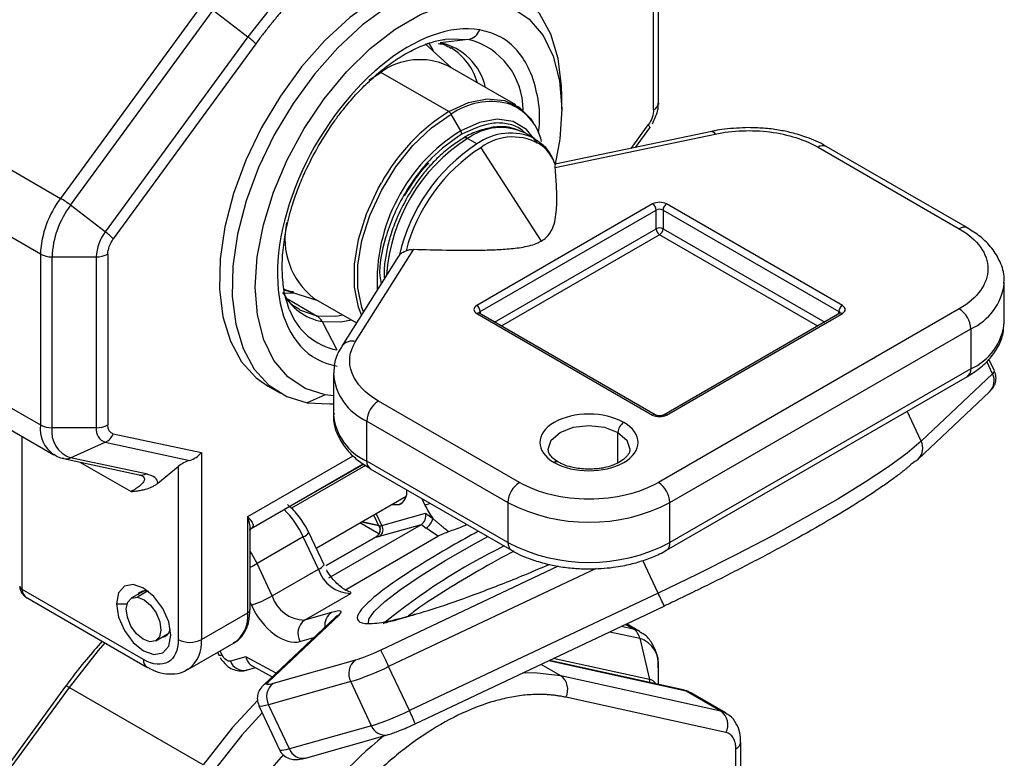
# Model space of a CAD drawing. Header units: millimetres. Extents: x 25 to 1092, y 25 to 838.
# Tile 18 of 81: x 80 to 140, y 550 to 595. Entities that reach past the tile are written whole.
import ezdxf

# ---------------------------------------------------------------- set-up
doc = ezdxf.new("R2010")
doc.units = ezdxf.units.MM
doc.header["$LTSCALE"] = 4

msp = doc.modelspace()

# ---------------------------------------------------------------- linework, layer by layer
for p, q in [((118.794, 589.633), (118.794, 600.074)), ((119.087, 590.041), (119.087, 600.482)), ((91.255, 596.148), (82.545, 584.221)), ((83.163, 583.802), (91.872, 595.73)), ((91.872, 595.73), (93.992, 594.102)), ((93.992, 594.102), (85.282, 582.174)), ((94.482, 593.669), (85.772, 581.742)), ((106.471, 592.179), (104.829, 593.671)), ((107.483, 593.941), (105.749, 593.725)), ((110.37, 589.929), (106.216, 592.327)), ((101.393, 591.451), (102.116, 591.921)), ((106.271, 589.523), (102.116, 591.921)), ((113.182, 589.655), (113.182, 590.471)), ((119.087, 590.041), (119.085, 589.968)), ((107.004, 588.355), (106.421, 589.364)), ((74.353, 588.95), (82.545, 584.221)), ((117.415, 587.278), (118.46, 588.709)), ((111.497, 587.892), (110.919, 588.226)), ((122.347, 588.315), (112.781, 586.305)), ((112.782, 586.1), (122.553, 588.153)), ((117.691, 587.336), (118.561, 588.528)), ((107.998, 587.546), (107.419, 587.88)), ((111.858, 587.607), (111.499, 587.871)), ((137.971, 582.418), (129.347, 587.396)), ((108.225, 587.319), (111.919, 581.608)), ((128.847, 587.347), (137.471, 582.368)), ((81.317, 580.818), (73.125, 585.547)), ((85.282, 582.174), (83.163, 583.802)), ((118.733, 583.879), (107.985, 577.674)), ((130.33, 577.674), (119.582, 583.879)), ((108.197, 577.307), (118.945, 583.511)), ((118.945, 582.368), (118.945, 583.511)), ((119.369, 583.511), (130.117, 577.307)), ((119.369, 583.511), (119.369, 582.368)), ((109.063, 576.663), (118.945, 582.368)), ((119.157, 582.001), (109.487, 576.418)), ((128.827, 576.418), (119.157, 582.001)), ((119.369, 582.368), (129.252, 576.663)), ((81.317, 580.818), (81.317, 570.377)), ((85.438, 580.818), (85.438, 570.377)), ((100.582, 575.469), (104.138, 581.109)), ((103.264, 580.767), (103.213, 580.677)), ((82.024, 580.649), (84.731, 580.649)), ((82.024, 570.208), (82.024, 580.649)), ((84.731, 580.649), (84.731, 570.208)), ((103.202, 580.683), (99.736, 575.186)), ((140.229, 576.653), (140.229, 579.103)), ((96.12, 578.422), (96.826, 578.44)), ((96.159, 578.653), (98.272, 577.976)), ((96.449, 578.052), (98.229, 577.024)), ((98.016, 578.124), (100.635, 576.612)), ((96.549, 577.412), (96.448, 577.68)), ((107.985, 577.184), (118.733, 570.98)), ((118.883, 570.994), (108.135, 577.199)), ((108.197, 577.307), (108.197, 577.163)), ((137.471, 577.47), (119.087, 566.857)), ((130.18, 577.199), (119.432, 570.994)), ((119.582, 570.98), (130.33, 577.184)), ((130.117, 577.163), (130.117, 577.307)), ((98.531, 576.698), (99.436, 574.959)), ((119.794, 565.632), (138.178, 576.245)), ((138.178, 576.245), (138.178, 573.796)), ((73.125, 575.107), (81.317, 570.377)), ((139.512, 573.494), (139.152, 574.26)), ((139.622, 573.678), (139.287, 574.39)), ((138.178, 573.796), (119.794, 563.182)), ((73.953, 573.275), (82.146, 568.546)), ((99.22, 573.468), (99.22, 571.018)), ((119.587, 562.724), (137.971, 573.338)), ((139.512, 573.494), (135.15, 569.379)), ((95.204, 572.762), (95.982, 572.313)), ((134.967, 568.288), (139.33, 572.403)), ((98.717, 572.225), (97.625, 571.726)), ((99.22, 572.164), (98.717, 572.225)), ((110.601, 566.857), (101.977, 571.835)), ((135.15, 569.379), (134.288, 571.212)), ((101.27, 570.61), (109.894, 565.632)), ((101.27, 568.161), (101.27, 570.61)), ((84.731, 570.208), (82.024, 570.208)), ((116.612, 568.057), (116.612, 569.918)), ((80.196, 560.321), (80.196, 569.672)), ((83.163, 568.369), (85.282, 569.319)), ((85.282, 569.319), (90.449, 568.209)), ((85.772, 569.839), (91.156, 568.682)), ((82.735, 568.32), (87.35, 567.328)), ((87.777, 567.378), (83.163, 568.369)), ((83.731, 568.106), (86.853, 566.304)), ((91.156, 568.682), (91.156, 557.26)), ((93.984, 564.772), (100.438, 568.497)), ((109.894, 563.182), (101.27, 568.161)), ((88.497, 566.817), (89.742, 567.842)), ((89.742, 567.842), (89.742, 557.26)), ((94.194, 564.047), (101.045, 568.002)), ((101.073, 567.983), (96.569, 565.383)), ((101.194, 567.902), (96.667, 565.289)), ((101.477, 567.703), (110.101, 562.724)), ((87.403, 567.319), (87.53, 567.265)), ((98.171, 562.844), (103.67, 566.018)), ((104.627, 565.885), (104.817, 565.481)), ((103.462, 565.63), (103.209, 565.484)), ((109.894, 565.632), (109.894, 563.182)), ((119.794, 563.182), (119.794, 565.632)), ((93.984, 558.893), (93.984, 564.772)), ((101.684, 564.872), (102.028, 564.141)), ((102.192, 564.23), (101.846, 564.965)), ((102.192, 564.23), (104.862, 564.984)), ((104.862, 564.984), (105.303, 564.655)), ((94.131, 563.921), (94.195, 564.049)), ((94.131, 559.097), (94.131, 563.948)), ((97.714, 563.799), (97.515, 564.197)), ((98.945, 561.032), (104.602, 564.298)), ((102.005, 563.721), (100.848, 564.389)), ((101.996, 564.209), (100.932, 564.437)), ((101.987, 564.227), (100.953, 564.449)), ((102.05, 563.576), (104.602, 564.298)), ((104.602, 564.298), (104.898, 564.077)), ((97.383, 563.536), (94.555, 561.903)), ((98.313, 561.559), (97.383, 563.536)), ((98.651, 561.824), (97.721, 563.801)), ((101.836, 563.542), (98.789, 561.783)), ((98.789, 561.777), (101.827, 563.531)), ((99.914, 560.282), (105.612, 563.571)), ((119.072, 560.098), (118.133, 562.094)), ((95.484, 559.926), (94.555, 561.903)), ((95.484, 559.926), (98.313, 561.559)), ((98.651, 561.824), (98.652, 561.82)), ((112.964, 561.736), (102.112, 556.611)), ((115.289, 561.605), (102.599, 555.613)), ((87.62, 556.035), (80.196, 560.321)), ((80.401, 559.864), (87.827, 555.577)), ((87.631, 560.223), (86.87, 559.784)), ((87.864, 560.207), (87.241, 559.847)), ((97.463, 558.449), (100.292, 560.082)), ((119.072, 560.098), (103.866, 552.916)), ((85.959, 559.444), (86.611, 559.444)), ((94.131, 559.526), (94.21, 559.358)), ((104.229, 552.112), (119.434, 559.293)), ((91.156, 557.26), (93.984, 558.893)), ((99.324, 558.608), (94.962, 554.493)), ((95.226, 554.664), (99.588, 558.779)), ((99.106, 558.914), (97.463, 558.449)), ((99.316, 558.601), (99.303, 558.59)), ((99.588, 558.779), (99.59, 558.781)), ((117.565, 557.894), (116.814, 558.056)), ((117.565, 557.894), (117.073, 558.178)), ((117.965, 557.741), (117.147, 558.213)), ((88.37, 557.186), (89.131, 557.625)), ((97.178, 557.143), (98.024, 557.382)), ((116.128, 557.732), (117.948, 557.341)), ((117.948, 557.341), (118.536, 554.828)), ((90.327, 555.429), (93.156, 557.061)), ((92.145, 556.478), (92.232, 556.292)), ((92.43, 556.309), (92.307, 556.572)), ((93.873, 556.208), (92.925, 555.94)), ((95.717, 555.206), (93.873, 556.208)), ((118.536, 554.828), (112.655, 556.092)), ((93.904, 555.386), (94.46, 555.543)), ((94.263, 555.651), (95.485, 554.986)), ((100.569, 555.995), (95.548, 554.576)), ((103.866, 552.916), (102.599, 555.613)), ((113.125, 555.045), (111.916, 555.743)), ((120.787, 554.111), (112.386, 555.965)), ((120.601, 554.184), (112.431, 555.986)), ((119.087, 554.518), (119.087, 555.502)), ((122.909, 552.887), (113.125, 555.045)), ((82.859, 554.409), (74.149, 542.481)), ((83.063, 554.335), (74.353, 542.407)), ((91.255, 549.606), (83.063, 554.335)), ((100.284, 554.688), (95.264, 553.269)), ((101.551, 551.992), (100.284, 554.688)), ((123.214, 551.575), (113.43, 553.733)), ((122.909, 552.887), (120.787, 554.111)), ((123.203, 552.773), (121.081, 553.998)), ((94.67, 553.217), (95.937, 550.521)), ((96.531, 550.573), (95.264, 553.269)), ((101.551, 551.992), (96.531, 550.573)), ((104.224, 552.118), (104.229, 552.112)), ((97.51, 550.019), (102.53, 551.438)), ((124.117, 543.763), (124.117, 550.992)), ((123.824, 543.355), (123.824, 550.584))]:
    msp.add_line(p, q)
at = {"flags": 128}
for points in [[(109.826, 603.243), (108.218, 603.414), (106.498, 603.262), (104.695, 602.792), (102.843, 602.01), (100.975, 600.931), (99.123, 599.575), (97.32, 597.965), (95.6, 596.129), (93.992, 594.102)], [(107.809, 598.031), (106.419, 598.098), (104.928, 597.846), (103.373, 597.279), (101.792, 596.413), (100.225, 595.268), (98.709, 593.873), (97.283, 592.262), (95.98, 590.475), (94.834, 588.555), (93.873, 586.551), (93.12, 584.511), (92.593, 582.485), (92.306, 580.524), (92.266, 578.675), (92.474, 576.985), (92.924, 575.495), (93.606, 574.241), (94.503, 573.255), (95.204, 572.762)], [(108.587, 597.582), (107.196, 597.649), (105.706, 597.397), (104.151, 596.83), (102.57, 595.964), (101.003, 594.819), (99.487, 593.424), (98.06, 591.813), (96.758, 590.026), (95.612, 588.106), (94.651, 586.102), (93.897, 584.062), (93.371, 582.036), (93.084, 580.075), (93.044, 578.226), (93.252, 576.536), (93.702, 575.046), (94.384, 573.792), (95.281, 572.806), (96.37, 572.112), (97.625, 571.726)], [(113.182, 590.471), (113.168, 591.082), (112.96, 592.772), (112.51, 594.262), (111.828, 595.516), (110.931, 596.502), (109.842, 597.196), (108.587, 597.582)], [(98.717, 572.225), (97.492, 572.611), (96.44, 573.314), (95.589, 574.315), (94.963, 575.587), (94.577, 577.095), (94.444, 578.798), (94.566, 580.65), (94.941, 582.6), (95.557, 584.595), (96.399, 586.58), (97.443, 588.502), (98.66, 590.307), (100.019, 591.947), (101.48, 593.378), (103.006, 594.559), (104.553, 595.458), (106.08, 596.052), (107.546, 596.324), (108.909, 596.266)], [(108.909, 596.266), (110.134, 595.881), (111.186, 595.178), (112.037, 594.177), (112.664, 592.905), (113.049, 591.397), (113.182, 589.694), (113.06, 587.842), (112.784, 586.305)], [(106.048, 593.946), (106.274, 593.974), (107.483, 593.941)], [(105.347, 593.2), (105.295, 593.314), (105.065, 593.735)], [(106.271, 589.523), (107.476, 590.072), (108.629, 590.305), (109.679, 590.211), (110.58, 589.795), (111.292, 589.074), (111.439, 588.847)], [(101.061, 577.287), (100.965, 577.544), (100.716, 578.755), (100.716, 580.14), (100.965, 581.638), (101.453, 583.185), (102.158, 584.712), (103.049, 586.153), (104.088, 587.445), (105.228, 588.531), (106.421, 589.364)], [(111.702, 587.561), (111.647, 587.666), (111.033, 588.44), (110.217, 588.911), (109.24, 589.056), (108.15, 588.868), (107.004, 588.355)], [(118.46, 588.709), (118.496, 588.668), (118.525, 588.631), (118.546, 588.599), (118.559, 588.571), (118.565, 588.549), (118.563, 588.532), (118.561, 588.528)], [(122.347, 588.315), (122.363, 588.316), (122.422, 588.298), (122.486, 588.243), (122.553, 588.153)], [(100.945, 577.104), (100.756, 577.575), (100.504, 578.798), (100.504, 580.198), (100.756, 581.713), (101.249, 583.276), (101.962, 584.82), (102.163, 585.18)], [(98.229, 577.024), (97.226, 577.369), (97.145, 577.415)], [(99.827, 577.079), (99.368, 577.002), (98.229, 577.024)], [(98.531, 576.698), (99.687, 576.676), (100.322, 576.793)], [(97.625, 571.726), (99.015, 571.659), (99.22, 571.675)], [(112.344, 568.897), (112.344, 568.898), (112.534, 569.45), (113.076, 569.918), (113.887, 570.231), (114.844, 570.341), (115.801, 570.231), (116.612, 569.918)], [(116.612, 569.918), (117.154, 569.45), (117.344, 568.899)], [(135.15, 569.379), (134.298, 568.658), (133.149, 567.819), (131.723, 566.876), (130.045, 565.848), (128.146, 564.752), (126.061, 563.608), (123.826, 562.437), (121.482, 561.259), (119.072, 560.098)], [(134.704, 568.116), (134.865, 568.205), (134.967, 568.288)], [(103.209, 565.484), (102.773, 565.497), (102.769, 565.498)], [(101.368, 558.227), (101.384, 558.508), (101.711, 558.977), (102.364, 559.586), (103.328, 560.322), (104.582, 561.167), (106.098, 562.104), (107.842, 563.11), (108.654, 563.56)], [(94.555, 561.903), (94.228, 562.506), (94.131, 562.659)], [(89.282, 557.525), (89.156, 558.333), (88.795, 559.163), (88.256, 559.89), (87.62, 560.404), (86.984, 560.625), (86.445, 560.52), (86.085, 560.105), (85.959, 559.444)], [(88, 557.122), (87.592, 557.277), (87.188, 557.615), (86.85, 558.087), (86.63, 558.618), (86.56, 559.13), (86.652, 559.543), (86.891, 559.795), (87.241, 559.847)], [(87.241, 559.847), (87.649, 559.693), (88.052, 559.354), (88.39, 558.883), (88.611, 558.351), (88.681, 557.84), (88.589, 557.427), (88.35, 557.174), (88, 557.122)], [(85.959, 559.444), (86.085, 558.637), (86.445, 557.806), (86.984, 557.079), (87.62, 556.566), (88.256, 556.345), (88.795, 556.449), (89.156, 556.864), (89.282, 557.525)], [(99.588, 558.779), (99.427, 558.691), (99.324, 558.608)], [(99.329, 558.613), (99.428, 558.693), (99.59, 558.781)], [(117.981, 557.732), (117.836, 557.807), (117.565, 557.894)], [(85.262, 557.058), (84.85, 556.588), (83.063, 554.335)], [(92.43, 556.309), (92.333, 556.286), (92.267, 556.279), (92.234, 556.289), (92.232, 556.292)], [(113.125, 555.045), (111.494, 555.226), (110.774, 555.204)], [(83.063, 554.335), (82.998, 554.37), (82.943, 554.396), (82.9, 554.411), (82.872, 554.414), (82.859, 554.409)], [(94.957, 554.488), (95.064, 554.576), (95.226, 554.664)], [(120.787, 554.111), (120.642, 554.174), (120.601, 554.184)], [(121.081, 553.998), (120.989, 554.045), (120.787, 554.111)], [(94.584, 553.53), (93.043, 551.859), (91.255, 549.606)], [(95.264, 553.269), (95.074, 553.22), (94.918, 553.189), (94.798, 553.178), (94.716, 553.185), (94.673, 553.212), (94.67, 553.217)], [(94.878, 552.774), (93.636, 551.411), (91.872, 549.187)], [(123.215, 552.766), (123.11, 552.821), (122.909, 552.887)], [(96.179, 550.239), (95.6, 549.586), (93.992, 547.559)], [(96.531, 550.573), (96.341, 550.524), (96.185, 550.493), (96.065, 550.482), (95.983, 550.489), (95.94, 550.516), (95.937, 550.521)]]:
    msp.add_lwpolyline(points, dxfattribs=at)
for centre, radius, start, end in [((91.641, 590.944), 3.937, 43.81021, 53.33087), ((107.316, 594.834), 0.908, 280.57287, 339.95574), ((105.03, 590.222), 3.576, 12.50557, 78.39484), ((104.409, 590.239), 3.765, 16.07462, 57.57047), ((106.357, 589.628), 4.458, 359.7686, 75.36503), ((104.513, 588.62), 4.079, 65.32762, 125.98284), ((108.885, 585.827), 4.311, 76.78832, 124.866), ((108.813, 586.988), 3.215, 12.93311, 70.80444), ((118.586, 590.091), 0.503, 294.37466, 354.3052), ((112.589, 579.43), 11.907, 122.04876, 151.12412), ((106.042, 589.155), 0.433, 28.85561, 58.04533), ((112.747, 579.141), 10.857, 121.93414, 182.74341), ((106.633, 588.131), 0.433, 1.9565, 31.14373), ((109.461, 585.11), 3.44, 64.91783, 126.39263), ((110.042, 584.733), 3.477, 65.10961, 126.01529), ((110.19, 584.709), 3.266, 56.66276, 126.97178), ((113.19, 578.822), 10.74, 122.49972, 176.23337), ((113.958, 578.341), 10.966, 122.92507, 167.22091), ((107.274, 587.689), 0.24, 52.74193, 116.00305), ((110.218, 585.349), 2.736, 20.09354, 49.78821), ((129.14, 586.938), 0.503, 65.69288, 125.61758), ((114.066, 578.286), 10.757, 122.88664, 165.27083), ((87.365, 580.557), 6.054, 142.7645, 177.53277), ((87.629, 580.407), 5.61, 142.7645, 177.53277), ((79.55, 579.136), 5.901, 52.25452, 59.49736), ((118.485, 583.49), 0.461, 2.60548, 57.39452), ((119.83, 583.49), 0.461, 122.60548, 177.39452), ((119.157, 583.102), 0.461, 62.60967, 117.39033), ((100.918, 581.767), 4.657, 167.9628, 231.46693), ((87.442, 580.532), 2.713, 142.7645, 177.53277), ((82.931, 579.016), 3.937, 43.81021, 53.33087), ((119.157, 581.959), 0.461, 62.60967, 117.39033), ((119.406, 582.389), 0.461, 182.60548, 237.39452), ((118.909, 582.389), 0.461, 302.60548, 357.39452), ((137.765, 581.959), 0.504, 66.0152, 125.58944), ((81.995, 582.092), 1.443, 241.95976, 271.1441), ((84.76, 582.092), 1.443, 268.8559, 298.04024), ((136.705, 579.476), 3.55, 294.51161, 352.74951), ((99.099, 579.96), 3.311, 206.20571, 260.12124), ((100.155, 578.73), 3.839, 200.07748, 259.20516), ((107.737, 577.286), 0.461, 2.60548, 57.39452), ((108.073, 577.062), 0.151, 65.69288, 125.61758), ((108.267, 577.16), 0.163, 115.55803, 161.6682), ((130.578, 577.286), 0.461, 122.60548, 177.39452), ((130.047, 577.16), 0.163, 18.30128, 64.44501), ((130.242, 577.062), 0.151, 54.38242, 114.30712), ((136.643, 576.175), 1.537, 2.60548, 57.39452), ((97.821, 576.343), 0.793, 26.58899, 59.10066), ((136.726, 577.002), 3.521, 294.37466, 354.3052), ((100.361, 574.721), 0.78, 73.57646, 142.96403), ((102.68, 573.779), 3.468, 184.05988, 246.01319), ((137.688, 573.742), 0.493, 305.01333, 6.29885), ((139.408, 573.681), 0.214, 299.14797, 359.35731), ((138.668, 573.074), 0.943, 314.58842, 26.44354), ((102.805, 570.541), 1.537, 122.60548, 177.39452), ((102.696, 571.348), 3.492, 185.42567, 245.89447), ((117.379, 569.883), 0.768, 122.60548, 177.39452), ((118.821, 570.86), 0.148, 64.94947, 126.30119), ((119.494, 570.86), 0.148, 53.70355, 114.99877), ((83.249, 570.147), 1.946, 173.19182, 234.88217), ((81.995, 571.651), 1.443, 241.95976, 271.1441), ((83.688, 569.967), 1.682, 171.7396, 251.78402), ((85.536, 570.091), 0.813, 171.7396, 251.78402), ((84.76, 571.651), 1.443, 268.8559, 298.04024), ((84.843, 570.223), 1.005, 295.87822, 337.51286), ((134.305, 568.959), 0.943, 314.58842, 26.44354), ((82.874, 568.992), 0.686, 258.24766, 294.89506), ((101.76, 568.107), 0.493, 173.70115, 234.98667), ((112.868, 567.885), 0.244, 63.14214, 126.46401), ((87.488, 568), 0.686, 258.3604, 294.89357), ((102.844, 566.277), 0.872, 294.69295, 9.22856), ((111.429, 565.562), 1.537, 122.60548, 177.39452), ((118.258, 565.562), 1.537, 2.60548, 57.39452), ((92.17, 561.121), 5.745, 24.85752, 45.36567), ((103.745, 569.07), 3.746, 286.62532, 291.7833), ((114.844, 575.185), 10.759, 242.60967, 297.39033), ((104.432, 564.833), 0.888, 301.61236, 348.43607), ((101.585, 563.979), 0.509, 298.3521, 25.73174), ((101.971, 564.938), 0.742, 275.58623, 287.31848), ((101.75, 563.984), 0.506, 306.35587, 29.06151), ((97.12, 564.217), 0.73, 291.12213, 325.35573), ((126.611, 528.521), 38.401, 116.19295, 129.32954), ((110.383, 563.128), 0.492, 173.65532, 235.48946), ((114.844, 572.735), 10.759, 242.60967, 297.39033), ((119.304, 563.128), 0.493, 304.90657, 6.30861), ((91.137, 567.89), 6.894, 295.73893, 299.72269), ((98.008, 562.305), 0.806, 292.2153, 323.01549), ((100.318, 562.183), 2.101, 197.27229, 269.26643), ((80.299, 560.55), 0.251, 185.6948, 245.62534), ((87.714, 559.632), 0.599, 68.5757, 142.2994), ((92.12, 565.754), 6.73, 288.09577, 299.99689), ((97.49, 560.55), 2.101, 197.27229, 269.26643), ((108.13, 554.682), 12.209, 22.19111, 26.33124), ((93.881, 559.122), 0.251, 294.37466, 354.3052), ((92.024, 558.676), 1.972, 305.01333, 6.29885), ((99.618, 558.152), 0.919, 123.9432, 187.79408), ((104.234, 558.47), 0.329, 88.90493, 120.02048), ((88.666, 557.987), 0.592, 277.20657, 351.90758), ((98.063, 557.634), 1.012, 126.35587, 209.06151), ((117.116, 557.174), 0.849, 11.31194, 58.03003), ((117.422, 555.743), 1.682, 351.7396, 71.78402), ((90.449, 558.625), 1.537, 242.60967, 297.39033), ((89.146, 557.064), 2.019, 306.319, 5.56605), ((81.561, 545.973), 23.142, 24.61652, 27.368), ((88.123, 555.986), 0.505, 174.45621, 233.4279), ((93.752, 556.26), 0.887, 201.13353, 279.85991), ((101.169, 555.18), 1.012, 126.35587, 209.06151), ((95.24, 570.685), 16.774, 287.50103, 296.02413), ((112.513, 554.211), 1.034, 332.4693, 53.71743), ((96.148, 553.76), 1.012, 126.35587, 209.06151), ((117.427, 554.571), 1.138, 3.13379, 13.06153), ((118.405, 554.221), 0.621, 32.24553, 77.83472), ((96.507, 567.989), 16.774, 287.50103, 296.02413), ((92.924, 547.501), 12.209, 22.19111, 26.33124), ((122.297, 552.053), 1.034, 332.4693, 53.71743), ((102.378, 552.312), 0.886, 201.11917, 280.11736), ((120.747, 528.825), 29.131, 129.28024, 144.44782), ((123.616, 551.042), 0.503, 294.38256, 354.21458), ((97.358, 550.892), 0.887, 201.13353, 279.85991)]:
    msp.add_arc(centre, radius, start, end)
for centre, major_axis, ratio, start_param, end_param in [((90.449, 567.69), (0.983, 0.393), 0.46267, 1.387715, 2.173113), ((90.449, 569.09), (0.868, 0.701), 0.707545, 4.193069, 4.978468), ((104.508, 564.78), (0.096, 0.52), 0.678864, 3.666549, 5.237345), ((94.58, 556.616), (0.115, 1.03), 0.717462, 2.056807, 2.857364)]:
    msp.add_ellipse(centre, major_axis=major_axis, ratio=ratio, start_param=start_param, end_param=end_param)
for points, knots in [([(109.75, 602.484), (109.674, 602.5), (109.52, 602.531), (109.285, 602.569), (109.048, 602.6), (108.808, 602.623), (108.565, 602.64), (108.319, 602.648), (107.854, 602.651), (107.155, 602.607), (106.198, 602.452), (105.211, 602.197), (103.853, 601.719), (102.116, 600.872), (100.38, 599.714), (99.021, 598.624), (98.034, 597.739), (97.077, 596.79), (96.315, 595.957), (95.727, 595.269), (95.303, 594.748), (94.886, 594.216), (94.617, 593.852), (94.482, 593.669)], [0, 0, 0, 0, 0.017169, 0.034321, 0.051462, 0.068601, 0.085745, 0.1029, 0.120074, 0.182168, 0.244285, 0.307846, 0.371431, 0.500002, 0.628573, 0.692135, 0.75572, 0.817813, 0.87993, 0.909963, 0.939959, 0.969959, 1, 1, 1, 1]), ([(108.17, 594.522), (106.387, 594.827), (104.218, 594.037), (100.064, 590.615), (98.247, 588.122), (95.936, 582.671), (95.536, 579.936), (96.423, 575.65), (97.674, 574.275), (99.456, 573.969)], [0, 0, 0, 0, 0.25, 0.25, 0.5, 0.5, 0.75, 0.75, 1, 1, 1, 1]), ([(111.768, 588.222), (111.79, 588.452), (111.879, 589.352), (111.688, 590.737), (111.197, 592.267), (110.39, 593.419), (109.381, 594.206), (108.566, 594.419), (108.17, 594.522)], [0, 0, 0, 0, 0.066822, 0.260977, 0.455132, 0.645252, 0.827784, 1, 1, 1, 1]), ([(98.308, 587.424), (98.629, 587.946), (99.079, 588.68), (99.831, 589.676), (100.497, 590.472), (101.324, 591.323), (102.208, 592.098), (103.134, 592.77), (104.072, 593.314), (104.989, 593.698), (105.657, 593.902), (105.986, 593.928), (106.048, 593.933)], [0, 0, 0, 0, 0.150632, 0.211547, 0.311685, 0.414049, 0.522093, 0.632811, 0.745145, 0.858592, 0.973459, 1, 1, 1, 1]), ([(105.636, 593.692), (105.768, 593.672), (106.06, 593.626), (106.285, 593.476), (106.409, 593.394)], [0, 0, 0, 0, 0.4491657, 1, 1, 1, 1]), ([(118.728, 588.785), (118.845, 589.036), (119.007, 589.385), (119.087, 589.814), (119.076, 589.976), (119.072, 590.038)], [0, 0, 0, 0, 0.614387, 0.853905, 1, 1, 1, 1]), ([(110.931, 588.219), (110.826, 588.318), (110.511, 588.612), (109.823, 588.816), (108.666, 588.876), (107.696, 588.433), (107.066, 588.146)], [0, 0, 0, 0, 0.117156, 0.34959, 0.577194, 1, 1, 1, 1]), ([(110.769, 588.298), (110.487, 588.409), (109.933, 588.625), (109, 588.604), (108.081, 588.355), (107.465, 588.103), (107.171, 587.905), (107.169, 587.904)], [0, 0, 0, 0, 0.264542, 0.51764, 0.763746, 0.998789, 1, 1, 1, 1]), ([(107.066, 588.146), (106.436, 587.705), (105.468, 587.028), (104.303, 585.634), (103.504, 584.427), (102.849, 583.123), (102.267, 581.446), (101.943, 579.944), (102.114, 579.164), (102.148, 579.012)], [0, 0, 0, 0, 0.226273, 0.348079, 0.47247, 0.596862, 0.718668, 0.944941, 1, 1, 1, 1]), ([(124.605, 588.545), (124.107, 588.525), (123.408, 588.496), (122.66, 588.385), (122.412, 588.323), (122.351, 588.308)], [0, 0, 0, 0, 0.650562, 0.913885, 1, 1, 1, 1]), ([(122.553, 588.153), (123.626, 588.378), (124.788, 588.422), (127.018, 588.137), (128.04, 587.813), (128.847, 587.347)], [0, 0, 0, 0, 0.5, 0.5, 1, 1, 1, 1]), ([(129.341, 587.392), (129.317, 587.409), (128.976, 587.641), (128.256, 587.927), (127.293, 588.23), (126.403, 588.411), (125.527, 588.524), (124.909, 588.538), (124.605, 588.545)], [0, 0, 0, 0, 0.020547, 0.285085, 0.485489, 0.643601, 0.824732, 1, 1, 1, 1]), ([(96.468, 577.663), (96.447, 577.709), (96.304, 578.034), (96.162, 578.806), (96.069, 579.95), (96.14, 581.2), (96.355, 582.52), (96.686, 583.768), (97.084, 584.895), (97.582, 586.086), (98.029, 586.909), (98.308, 587.424)], [0, 0, 0, 0, 0.0217435, 0.1537819, 0.2842742, 0.4130161, 0.538144, 0.6679345, 0.7631773, 0.8518226, 1, 1, 1, 1]), ([(107.169, 587.904), (106.895, 587.731), (106.34, 587.38), (105.607, 586.729), (104.973, 586.053), (104.347, 585.276), (103.964, 584.659), (103.736, 584.29)], [0, 0, 0, 0, 0.213116, 0.431104, 0.593, 0.75706, 1, 1, 1, 1]), ([(112.774, 586.291), (112.703, 586.47), (112.528, 586.914), (112.211, 587.364), (111.928, 587.559), (111.858, 587.607)], [0, 0, 0, 0, 0.339104, 0.837826, 1, 1, 1, 1]), ([(103.575, 584.383), (103.839, 584.803), (104.209, 585.393), (104.729, 586.049), (104.962, 586.294), (105.065, 586.403)], [0, 0, 0, 0, 0.581355, 0.814727, 1, 1, 1, 1]), ([(111.919, 581.608), (112.038, 581.677), (112.141, 581.753), (112.318, 581.917), (112.392, 582.005), (112.577, 582.275), (112.654, 582.462), (112.768, 582.844), (112.802, 583.036), (112.851, 583.418), (112.865, 583.61), (112.887, 584.184), (112.878, 584.567), (112.843, 585.333), (112.815, 585.716), (112.782, 586.1)], [0, 0, 0, 0, 0.0625, 0.0625, 0.125, 0.125, 0.25, 0.25, 0.375, 0.375, 0.5, 0.5, 0.75, 0.75, 1, 1, 1, 1]), ([(103.736, 584.29), (103.5, 583.846), (103.168, 583.222), (102.808, 582.274), (102.564, 581.476), (102.386, 580.554), (102.307, 579.824), (102.334, 579.427), (102.341, 579.318)], [0, 0, 0, 0, 0.269699, 0.378129, 0.555913, 0.736745, 0.927364, 1, 1, 1, 1]), ([(137.471, 582.368), (138.597, 581.719), (139.229, 580.838), (139.229, 579.001), (138.597, 578.12), (137.471, 577.47)], [0, 0, 0, 0, 0.5, 0.5, 1, 1, 1, 1]), ([(140.195, 579.012), (140.207, 579.124), (140.254, 579.574), (140.014, 580.333), (139.501, 581.187), (138.814, 581.884), (138.235, 582.245), (137.965, 582.414)], [0, 0, 0, 0, 0.082995, 0.33394, 0.566552, 0.798236, 1, 1, 1, 1]), ([(104.138, 581.109), (104.802, 581.091), (105.465, 581.075), (106.793, 581.054), (107.459, 581.049), (108.454, 581.062), (108.785, 581.07), (109.444, 581.098), (109.772, 581.118), (110.424, 581.182), (110.748, 581.225), (111.223, 581.333), (111.375, 581.375), (111.662, 581.477), (111.798, 581.538), (111.919, 581.608)], [0, 0, 0, 0, 0.25, 0.25, 0.5, 0.5, 0.625, 0.625, 0.75, 0.75, 0.875, 0.875, 0.9375, 0.9375, 1, 1, 1, 1]), ([(103.264, 580.767), (103.311, 580.821), (103.368, 580.867), (103.502, 580.95), (103.579, 580.987), (103.662, 581.021)], [0, 0, 0, 0, 0.5, 0.5, 1, 1, 1, 1]), ([(96.211, 578.679), (96.362, 578.611), (96.546, 578.527), (96.754, 578.524), (96.792, 578.524)], [0, 0, 0, 0, 0.8181605, 1, 1, 1, 1]), ([(97.164, 577.437), (97.071, 577.485), (96.753, 577.648), (96.476, 577.91), (96.324, 578.193), (96.318, 578.205)], [0, 0, 0, 0, 0.284041, 0.968943, 1, 1, 1, 1]), ([(108.135, 577.199), (108.126, 577.205), (108.106, 577.218), (108.098, 577.228), (108.099, 577.226), (108.1, 577.225)], [0, 0, 0, 0, 0.439709, 0.900983, 1, 1, 1, 1]), ([(130.214, 577.225), (130.214, 577.224), (130.213, 577.222), (130.191, 577.207), (130.179, 577.199)], [0, 0, 0, 0, 0.48545, 1, 1, 1, 1]), ([(137.97, 573.339), (138.226, 573.5), (138.752, 573.832), (139.39, 574.449), (139.884, 575.17), (140.182, 575.892), (140.191, 576.371), (140.195, 576.562)], [0, 0, 0, 0, 0.201935, 0.413939, 0.630256, 0.852366, 1, 1, 1, 1]), ([(101.977, 571.835), (101.17, 572.301), (100.609, 572.891), (100.115, 574.178), (100.191, 574.85), (100.582, 575.469)], [0, 0, 0, 0, 0.5, 0.5, 1, 1, 1, 1]), ([(99.756, 575.177), (99.701, 575.101), (99.471, 574.781), (99.27, 574.223), (99.258, 573.742), (99.253, 573.547)], [0, 0, 0, 0, 0.158601, 0.659928, 1, 1, 1, 1]), ([(139.331, 572.413), (139.412, 572.492), (139.551, 572.628), (139.701, 572.97), (139.743, 573.323), (139.664, 573.55), (139.624, 573.667)], [0, 0, 0, 0, 0.3094127, 0.534448, 0.7599657, 1, 1, 1, 1]), ([(116.965, 570.531), (115.794, 571.206), (113.893, 571.206), (111.552, 569.855), (111.552, 568.757), (112.723, 568.081)], [0, 0, 0, 0, 0.5, 0.5, 1, 1, 1, 1]), ([(99.253, 571.097), (99.241, 570.989), (99.195, 570.543), (99.435, 569.788), (99.947, 568.934), (100.635, 568.237), (101.214, 567.875), (101.483, 567.707)], [0, 0, 0, 0, 0.080332, 0.33201, 0.565299, 0.797659, 1, 1, 1, 1]), ([(112.723, 568.081), (113.893, 567.405), (115.794, 567.405), (118.136, 568.757), (118.136, 569.855), (116.965, 570.531)], [0, 0, 0, 0, 0.5, 0.5, 1, 1, 1, 1]), ([(119.157, 570.933), (119.115, 570.935), (119.055, 570.938), (118.979, 570.955), (118.928, 570.972), (118.893, 570.988), (118.884, 570.994), (118.883, 570.994)], [0, 0, 0, 0, 0.38645, 0.536511, 0.768346, 0.99208, 1, 1, 1, 1]), ([(119.431, 570.994), (119.431, 570.994), (119.421, 570.987), (119.384, 570.97), (119.324, 570.952), (119.249, 570.937), (119.191, 570.934), (119.157, 570.933)], [0, 0, 0, 0, 0.003137, 0.265813, 0.472182, 0.698383, 1, 1, 1, 1]), ([(112.984, 568.11), (112.925, 568.142), (112.735, 568.244), (112.525, 568.45), (112.364, 568.691), (112.355, 568.827), (112.35, 568.896)], [0, 0, 0, 0, 0.12513, 0.404297, 0.696344, 1, 1, 1, 1]), ([(117.338, 568.899), (117.34, 568.89), (117.361, 568.787), (117.277, 568.596), (117.004, 568.277), (116.594, 568.025), (116.152, 567.852), (115.586, 567.704), (115.13, 567.681), (114.844, 567.666)], [0, 0, 0, 0, 0.019688, 0.213103, 0.39805, 0.551101, 0.67269, 0.795001, 1, 1, 1, 1]), ([(82.142, 568.587), (82.273, 568.495), (82.456, 568.365), (82.677, 568.349), (82.74, 568.345)], [0, 0, 0, 0, 0.7125018, 1, 1, 1, 1]), ([(114.844, 567.666), (114.544, 567.682), (114.125, 567.704), (113.577, 567.842), (113.231, 567.961), (113.047, 568.072), (112.984, 568.11)], [0, 0, 0, 0, 0.423696, 0.591025, 0.858674, 1, 1, 1, 1]), ([(134.704, 568.116), (134.669, 568.084), (134.599, 568.019), (134.486, 567.918), (134.367, 567.815), (134.24, 567.708), (134.107, 567.599), (133.966, 567.487), (133.69, 567.272), (133.243, 566.94), (132.564, 566.466), (131.796, 565.958), (130.65, 565.233), (129.02, 564.26), (127.173, 563.226), (125.599, 562.38), (124.39, 561.747), (123.156, 561.116), (122.119, 560.599), (121.288, 560.191), (120.672, 559.892), (120.052, 559.594), (119.637, 559.397), (119.43, 559.299)], [0, 0, 0, 0, 0.017161, 0.034305, 0.051439, 0.06857, 0.085705, 0.102853, 0.120019, 0.182108, 0.244219, 0.307793, 0.37139, 0.500002, 0.628614, 0.692188, 0.755785, 0.817874, 0.879985, 0.910004, 0.939987, 0.969972, 1, 1, 1, 1]), ([(87.375, 567.315), (87.446, 567.29), (87.682, 567.209), (87.691, 566.977), (87.45, 566.658), (87.057, 566.425), (86.853, 566.304)], [0, 0, 0, 0, 0.112698, 0.377341, 0.676123, 1, 1, 1, 1]), ([(86.853, 566.304), (86.965, 566.316), (87.178, 566.338), (87.471, 566.387), (87.79, 566.46), (88.075, 566.557), (88.294, 566.673), (88.413, 566.751), (88.469, 566.795), (88.497, 566.817)], [0, 0, 0, 0, 0.188653, 0.355007, 0.500823, 0.750047, 0.874638, 0.937171, 1, 1, 1, 1]), ([(119.087, 566.857), (117.961, 566.207), (116.435, 565.842), (113.253, 565.842), (111.726, 566.207), (110.601, 566.857)], [0, 0, 0, 0, 0.5, 0.5, 1, 1, 1, 1]), ([(97.515, 564.197), (97.313, 564.501), (97.033, 564.923), (96.639, 565.335), (96.476, 565.459), (96.416, 565.504)], [0, 0, 0, 0, 0.622611, 0.863338, 1, 1, 1, 1]), ([(93.984, 564.772), (94.009, 564.745), (94.054, 564.695), (94.109, 564.63), (94.152, 564.576), (94.206, 564.505), (94.261, 564.421), (94.307, 564.32), (94.321, 564.231), (94.302, 564.155), (94.256, 564.094), (94.193, 564.044), (94.132, 564.013), (94.102, 563.999)], [0, 0, 0, 0, 0.07851, 0.146359, 0.203547, 0.250075, 0.383331, 0.499119, 0.631473, 0.748825, 0.839388, 0.922754, 1, 1, 1, 1]), ([(94.112, 563.944), (94.118, 563.969), (94.177, 564.214), (94.075, 564.508), (93.984, 564.772)], [0, 0, 0, 0, 0.09993, 1, 1, 1, 1]), ([(105.303, 564.655), (105.355, 564.608), (105.46, 564.513), (105.622, 564.375), (105.813, 564.219), (106.033, 564.045), (106.196, 563.923), (106.277, 563.862)], [0, 0, 0, 0, 0.164946, 0.331249, 0.499843, 0.749512, 1, 1, 1, 1]), ([(108.092, 563.884), (107.532, 563.576), (106.171, 562.826), (104.323, 561.707), (102.591, 560.557), (101.334, 559.567), (100.664, 558.812), (100.642, 558.345), (101.261, 558.193), (102.389, 558.315), (103.52, 558.611), (104.069, 558.755)], [0, 0, 0, 0, 0.0753887, 0.1831208, 0.2973059, 0.4162382, 0.5376944, 0.6591506, 0.7780828, 0.892268, 1, 1, 1, 1]), ([(102.029, 564.139), (102.046, 564.091), (102.08, 563.99), (102.063, 563.82), (101.99, 563.658), (101.899, 563.583), (101.854, 563.545)], [0, 0, 0, 0, 0.231761, 0.484931, 0.746348, 1, 1, 1, 1]), ([(102.032, 564.143), (102.025, 564.155), (102.006, 564.187), (102.029, 564.195), (102.044, 564.199)], [0, 0, 0, 0, 0.361252, 1, 1, 1, 1]), ([(106.277, 563.862), (106.548, 563.959), (106.894, 564.083), (107.301, 564.253), (107.389, 564.29)], [0, 0, 0, 0, 0.78157, 1, 1, 1, 1]), ([(101.827, 563.531), (101.827, 563.536), (101.827, 563.543), (101.854, 563.545), (101.857, 563.545)], [0, 0, 0, 0, 0.86377, 1, 1, 1, 1]), ([(105.612, 563.571), (105.66, 563.599), (105.718, 563.629), (105.839, 563.688), (105.901, 563.716), (106.079, 563.792), (106.187, 563.832), (106.277, 563.862)], [0, 0, 0, 0, 0.25, 0.25, 0.5, 0.5, 1, 1, 1, 1]), ([(110.107, 562.729), (110.132, 562.712), (110.472, 562.48), (111.193, 562.194), (112.156, 561.891), (113.046, 561.71), (113.922, 561.597), (114.54, 561.583), (114.844, 561.576)], [0, 0, 0, 0, 0.020558, 0.285093, 0.485495, 0.643605, 0.824734, 1, 1, 1, 1]), ([(114.844, 561.576), (115.343, 561.594), (116.044, 561.619), (117.041, 561.785), (117.856, 561.977), (118.742, 562.298), (119.327, 562.55), (119.579, 562.721), (119.585, 562.726)], [0, 0, 0, 0, 0.287425, 0.403765, 0.594621, 0.789144, 0.99486, 1, 1, 1, 1]), ([(110.241, 562.652), (110.184, 562.622), (109.31, 562.167), (107.82, 561.318), (105.866, 560.148), (104.469, 559.234), (103.932, 558.797), (103.75, 558.649)], [0, 0, 0, 0, 0.018942, 0.291171, 0.563401, 0.851936, 1, 1, 1, 1]), ([(100.189, 560.183), (100.089, 560.226), (99.909, 560.303), (99.585, 560.546), (99.274, 560.854), (99.011, 561.186), (98.865, 561.427), (98.813, 561.514)], [0, 0, 0, 0, 0.246671, 0.447434, 0.637711, 0.870529, 1, 1, 1, 1]), ([(104.069, 558.755), (104.696, 558.943), (105.986, 559.331), (108.459, 560.233), (110.646, 561.088), (112.035, 561.692), (112.404, 561.852)], [0, 0, 0, 0, 0.2806324, 0.5780745, 0.8878825, 1, 1, 1, 1]), ([(80.049, 560.525), (80.058, 560.442), (80.074, 560.28), (80.19, 560.072), (80.337, 559.913), (80.451, 559.839), (80.506, 559.804)], [0, 0, 0, 0, 0.277928, 0.538479, 0.777186, 1, 1, 1, 1]), ([(80.196, 560.321), (80.199, 560.27), (80.207, 560.167), (80.269, 560.026), (80.361, 559.903), (80.449, 559.843), (80.492, 559.814)], [0, 0, 0, 0, 0.241618, 0.492319, 0.754084, 1, 1, 1, 1]), ([(100.292, 560.082), (100.295, 560.132), (100.299, 560.184), (100.189, 560.18), (100.185, 560.18)], [0, 0, 0, 0, 0.966962, 1, 1, 1, 1]), ([(93.113, 557.072), (93.189, 557.105), (93.476, 557.229), (93.813, 557.681), (94.088, 558.331), (94.111, 558.847), (94.123, 559.101)], [0, 0, 0, 0, 0.109556, 0.416538, 0.713263, 1, 1, 1, 1]), ([(94.21, 559.358), (94.546, 558.643), (95.048, 558.007), (96.161, 557.177), (96.727, 557.015), (97.178, 557.143)], [0, 0, 0, 0, 0.5, 0.5, 1, 1, 1, 1]), ([(104.257, 558.799), (103.827, 558.668), (103.017, 558.421), (102.503, 558.304), (102.262, 558.249)], [0, 0, 0, 0, 0.530611, 1, 1, 1, 1]), ([(119.074, 555.534), (119.077, 555.606), (119.089, 555.916), (118.981, 556.438), (118.707, 557.059), (118.354, 557.517), (118.056, 557.659), (117.969, 557.7)], [0, 0, 0, 0, 0.078103, 0.338178, 0.606585, 0.884613, 1, 1, 1, 1]), ([(85.097, 557.154), (84.772, 556.789), (84.069, 556), (83.331, 555.065), (82.927, 554.496), (82.863, 554.404)], [0, 0, 0, 0, 0.419064, 0.906956, 1, 1, 1, 1]), ([(92.305, 556.153), (92.421, 555.988), (92.585, 555.755), (92.917, 555.513), (93.235, 555.369), (93.644, 555.313), (93.905, 555.394), (94.035, 555.435)], [0, 0, 0, 0, 0.288676, 0.406207, 0.601453, 0.802164, 1, 1, 1, 1]), ([(92.925, 555.94), (92.85, 555.919), (92.755, 555.946), (92.57, 556.084), (92.486, 556.19), (92.43, 556.309)], [0, 0, 0, 0, 0.5, 0.5, 1, 1, 1, 1]), ([(87.83, 555.591), (87.901, 555.546), (88.174, 555.373), (88.69, 555.201), (89.366, 555.127), (89.952, 555.209), (90.236, 555.406), (90.327, 555.47)], [0, 0, 0, 0, 0.088735, 0.340977, 0.601301, 0.870954, 1, 1, 1, 1]), ([(94.961, 554.484), (94.88, 554.404), (94.741, 554.268), (94.59, 553.926), (94.549, 553.573), (94.627, 553.346), (94.668, 553.229)], [0, 0, 0, 0, 0.309836, 0.534734, 0.760113, 1, 1, 1, 1]), ([(113.43, 553.733), (113.353, 553.749), (113.2, 553.781), (112.966, 553.82), (112.729, 553.852), (112.489, 553.877), (112.246, 553.894), (112.001, 553.904), (111.535, 553.908), (110.837, 553.867), (109.88, 553.714), (108.892, 553.461), (107.532, 552.984), (105.793, 552.137), (104.054, 550.977), (102.695, 549.883), (101.706, 548.996), (100.749, 548.044), (99.987, 547.208), (99.4, 546.519), (98.976, 545.997), (98.56, 545.464), (98.291, 545.098), (98.156, 544.915)], [0, 0, 0, 0, 0.017161, 0.034305, 0.051439, 0.06857, 0.085705, 0.102853, 0.120019, 0.182108, 0.244219, 0.307793, 0.37139, 0.500002, 0.628614, 0.692188, 0.755785, 0.817874, 0.879985, 0.910004, 0.939987, 0.969972, 1, 1, 1, 1]), ([(121.081, 553.959), (120.968, 554.043), (120.82, 554.153), (120.641, 554.162), (120.598, 554.164)], [0, 0, 0, 0, 0.759664, 1, 1, 1, 1]), ([(124.115, 550.991), (124.105, 551.181), (124.085, 551.579), (123.865, 552.131), (123.562, 552.563), (123.287, 552.694), (123.202, 552.734)], [0, 0, 0, 0, 0.2657105, 0.5587359, 0.8640571, 1, 1, 1, 1]), ([(102.533, 551.441), (102.555, 551.447), (102.672, 551.476), (102.912, 551.559), (103.284, 551.698), (103.719, 551.878), (104.038, 552.024), (104.198, 552.098)], [0, 0, 0, 0, 0.0512781, 0.2700096, 0.4828423, 0.7401111, 1, 1, 1, 1]), ([(123.824, 550.584), (123.824, 550.616), (123.823, 550.68), (123.815, 550.772), (123.803, 550.861), (123.779, 550.976), (123.737, 551.111), (123.666, 551.252), (123.576, 551.372), (123.469, 551.466), (123.349, 551.537), (123.259, 551.562), (123.214, 551.575)], [0, 0, 0, 0, 0.061656, 0.123126, 0.18463, 0.246385, 0.373086, 0.500054, 0.626754, 0.753722, 0.876795, 1, 1, 1, 1]), ([(95.935, 550.533), (95.937, 550.527), (95.971, 550.393), (96.174, 550.175), (96.505, 549.969), (96.935, 549.899), (97.219, 549.941), (97.435, 550), (97.512, 550.022)], [0, 0, 0, 0, 0.008304, 0.191592, 0.383786, 0.551958, 0.83868, 1, 1, 1, 1])]:
    msp.add_open_spline(points, degree=3, knots=knots)
for points in [[(118.794, 589.633), (118.794, 589.341), (118.669, 588.995), (118.46, 588.709)], [(112.782, 586.1), (112.774, 586.195), (112.777, 586.258), (112.788, 586.289)], [(119.582, 583.879), (119.347, 584.014), (118.967, 584.014), (118.733, 583.879)], [(85.438, 580.818), (85.438, 581.11), (85.563, 581.456), (85.772, 581.742)], [(103.662, 581.021), (103.812, 581.083), (103.973, 581.114), (104.138, 581.109)], [(107.985, 577.674), (107.751, 577.539), (107.751, 577.319), (107.985, 577.184)], [(130.33, 577.184), (130.564, 577.319), (130.564, 577.539), (130.33, 577.674)], [(118.733, 570.98), (118.967, 570.844), (119.347, 570.844), (119.582, 570.98)], [(85.772, 569.839), (85.563, 569.884), (85.438, 570.085), (85.438, 570.377)], [(88.497, 566.817), (88.487, 567.085), (88.238, 567.279), (87.777, 567.378)], [(104.817, 565.481), (104.952, 565.192), (105.117, 564.913), (105.303, 564.655)], [(105.612, 563.571), (105.375, 563.74), (105.129, 563.904), (104.898, 564.077)], [(101.827, 563.531), (101.878, 563.534), (101.953, 563.549), (102.05, 563.576)], [(99.59, 558.781), (99.845, 559.022), (99.664, 559.072), (99.106, 558.914)], [(89.742, 557.26), (89.742, 555.908), (88.791, 555.359), (87.62, 556.035)], [(102.112, 556.611), (101.518, 556.331), (100.941, 556.101), (100.569, 555.995)], [(95.548, 554.576), (95.176, 554.47), (95.055, 554.503), (95.226, 554.664)]]:
    msp.add_open_spline(points, degree=3)

doc.saveas('drawing.dxf')
